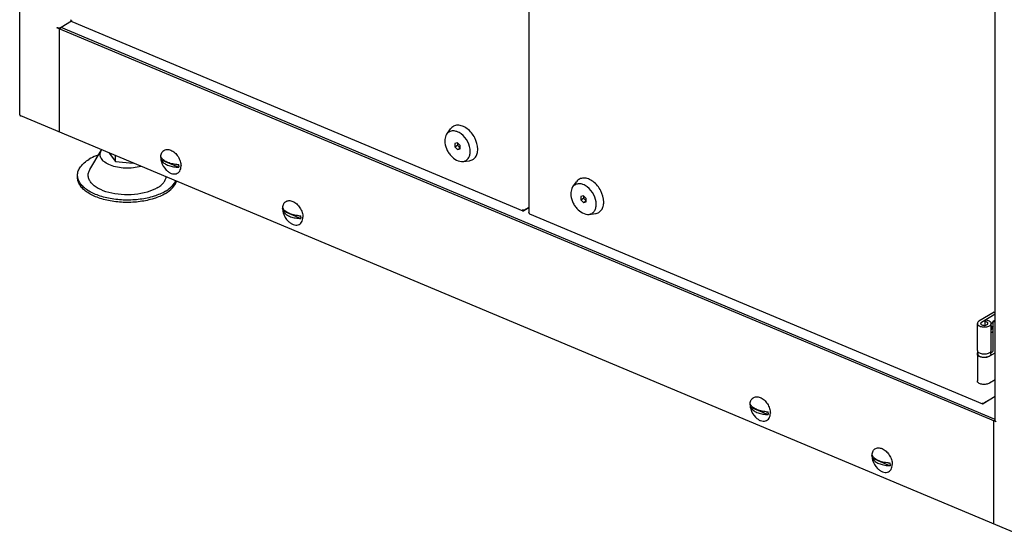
# Model space of a CAD drawing. Header units: millimetres. Extents: x 0 to 12585, y -1 to 8895.
# Tile 17 of 52: x 1090 to 1832, y 5245 to 5637. Entities that reach past the tile are written whole.
import ezdxf

# ---------------------------------------------------------------- set-up
doc = ezdxf.new("R2010")
doc.units = ezdxf.units.MM
doc.header["$LTSCALE"] = 693.825
doc.layers.get('0').update_dxf_attribs({"linetype": 'CONTINUOUS'})
for name, color, linetype in [('02___PRT_ALL_AXES', 7, 'CONTINUOUS'), ('7_ALL_FEATURES', 7, 'CONTINUOUS'), ('ALL_AXIS', 7, 'CONTINUOUS'), ('ALL_COSM_SKETCH', 7, 'CONTINUOUS')]:
    doc.layers.add(name, color=color, linetype=linetype)

msp = doc.modelspace()

# ---------------------------------------------------------------- linework, layer by layer
at = {"color": 3, "linetype": 'Continuous'}
for p, q in [((1090.0694, 5565.5925), (1090.0694, 7055.5026)), ((1825.472, 5334.9968), (1825.472, 6659.4794)), ((1473.7909, 6315.4068), (1473.7909, 5491.9875)), ((1129.1554, 5636.1294), (1121.2492, 5631.4183)), ((1129.4494, 5635.8318), (1469.4199, 5493.1972)), ((1826.2936, 5334.1158), (1118.0089, 5631.2765)), ((1119.7708, 5630.5373), (1119.7708, 5552.595)), ((1853.4116, 5244.7962), (1090.8909, 5564.7116)), ((1473.7909, 5495.5227), (1470.0389, 5493.287)), ((1473.7909, 5495.6637), (1471.2646, 5494.1584)), ((1474.5267, 5490.8809), (1815.8761, 5347.6679)), ((1824.8445, 5416.8211), (1813.2743, 5409.9267)), ((1812.046, 5387.8878), (1812.046, 5408.2394)), ((1822.546, 5387.8878), (1822.546, 5408.2394)), ((1812.046, 5385.2897), (1812.046, 5364.9381)), ((1825.1745, 5385.9005), (1821.3178, 5383.6024)), ((1825.472, 5365.7262), (1821.3178, 5363.2508)), ((1825.472, 5353.1766), (1816.3403, 5347.7352)), ((1825.472, 5353.2824), (1817.2596, 5348.3888)), ((1824.5317, 5256.9127), (1824.5317, 5334.855))]:
    msp.add_line(p, q, dxfattribs=at)
at = {"color": 7, "linetype": 'Continuous'}
for p, q in [((1119.7708, 5630.5373), (1121.2492, 5631.4183)), ((1825.472, 5335.9617), (1121.2492, 5631.4183)), ((1142.9497, 5524.2749), (1151.5666, 5538.5643)), ((1157.6138, 5536.718), (1162.2871, 5530.2981)), ((1162.2871, 5530.2981), (1162.2871, 5534.7573)), ((1162.2871, 5530.2981), (1175.7434, 5529.1117)), ((1196.685, 5531.6674), (1210.1008, 5526.0388)), ((1133.6938, 5518.2849), (1133.6938, 5520.0169)), ((1288.6103, 5493.1002), (1302.0262, 5487.4716)), ((1825.472, 5415.2504), (1815.1894, 5409.1232)), ((1818.064, 5410.8361), (1817.6983, 5409.5996)), ((1817.6983, 5409.5996), (1817.6983, 5406.8797)), ((1823.9022, 5410.0367), (1825.472, 5410.9721)), ((1823.9022, 5410.0367), (1825.472, 5409.3781)), ((1823.9022, 5387.953), (1823.9022, 5410.0367)), ((1823.2594, 5386.704), (1822.296, 5386.13)), ((1640.9908, 5345.259), (1654.4066, 5339.6304)), ((1824.5317, 5334.855), (1825.472, 5335.4153)), ((1732.9161, 5306.6918), (1746.3319, 5301.0632))]:
    msp.add_line(p, q, dxfattribs=at)
for centre, radius, start, end in [((1158.0522, 5534.6458), 7.5774, 144.0243852, 148.8613154), ((1205.9006, 5532.6995), 9.2732, 180.0737882, 186.3898338), ((1210.7686, 5554.4609), 28.4299, 264.665894, 268.6542012), ((1210.7748, 5556.5922), 28.5694, 265.6811365, 268.6482235), ((1200.8853, 5526.9986), 9.2732, 0.0737882, 6.3898338), ((1297.8259, 5494.1322), 9.2732, 180.0737882, 186.3898338), ((1302.6939, 5515.8936), 28.4299, 264.665894, 268.6542012), ((1302.7001, 5518.0249), 28.5694, 265.6811365, 268.6482235), ((1292.8106, 5488.4314), 9.2732, 0.0737882, 6.3898338), ((1650.2064, 5346.2911), 9.2732, 180.0737882, 186.3898338), ((1655.0743, 5368.0525), 28.4299, 264.665894, 268.6542012), ((1655.0806, 5370.1837), 28.5694, 265.6811365, 268.6482235), ((1645.191, 5340.5902), 9.2732, 0.0737882, 6.3898338), ((1742.1317, 5307.7238), 9.2732, 180.0737882, 186.3898338), ((1746.9997, 5329.4852), 28.4299, 264.665894, 268.6542012), ((1747.0059, 5331.6165), 28.5694, 265.6811365, 268.6482235), ((1737.1164, 5302.023), 9.2732, 0.0737882, 6.3898338)]:
    msp.add_arc(centre, radius, start, end, dxfattribs=at)
at = {"color": 3, "linetype": 'Continuous'}
for points, knots in [([(1129.04, 5636.6943), (1128.9564, 5636.7294), (1128.705, 5636.8513), (1128.4684, 5637.111), (1128.4684, 5637.3072)], [0, 0, 0, 0, 0.31587273, 1, 1, 1, 1]), ([(1129.04, 5636.6943), (1129.04, 5636.5062), (1129.0789, 5636.1662), (1129.3168, 5635.8874), (1129.4494, 5635.8318)], [0, 0, 0, 0, 0.56669117, 1, 1, 1, 1]), ([(1121.2492, 5631.4183), (1120.7872, 5631.143), (1119.6576, 5630.9212), (1118.5313, 5631.0573), (1118.0089, 5631.2765)], [0, 0, 0, 0, 0.48700069, 1, 1, 1, 1]), ([(1090.0694, 5565.5925), (1090.0694, 5565.4153), (1090.2905, 5565.0073), (1090.6686, 5564.8049), (1090.8909, 5564.7116)], [0, 0, 0, 0, 0.42359974, 1, 1, 1, 1]), ([(1469.0105, 5494.0598), (1469.3739, 5493.9073), (1470.1574, 5493.8126), (1470.9432, 5493.9669), (1471.2646, 5494.1584)], [0, 0, 0, 0, 0.51299927, 1, 1, 1, 1]), ([(1469.0105, 5494.0598), (1469.0105, 5493.8717), (1469.0494, 5493.5316), (1469.2873, 5493.2528), (1469.4199, 5493.1972)], [0, 0, 0, 0, 0.56669117, 1, 1, 1, 1]), ([(1469.4199, 5493.1972), (1469.4644, 5493.1785), (1469.6744, 5493.1249), (1469.8971, 5493.2025), (1470.0389, 5493.287)], [0, 0, 0, 0, 0.22611419, 1, 1, 1, 1]), ([(1474.2196, 5491.5279), (1474.1569, 5491.5542), (1473.9683, 5491.6456), (1473.7909, 5491.8404), (1473.7909, 5491.9875)], [0, 0, 0, 0, 0.31587565, 1, 1, 1, 1]), ([(1474.2196, 5491.5279), (1474.2196, 5491.4523), (1474.2342, 5491.2124), (1474.3701, 5490.9466), (1474.5267, 5490.881)], [0, 0, 0, 0, 0.30818891, 1, 1, 1, 1]), ([(1824.8445, 5416.8211), (1824.8972, 5416.8525), (1825.0899, 5416.9528), (1825.3187, 5416.9992), (1825.4736, 5416.9744)], [0, 0, 0, 0, 0.28111121, 1, 1, 1, 1]), ([(1813.2743, 5409.9267), (1812.929, 5409.7209), (1812.3399, 5409.2746), (1812.0461, 5408.5571), (1812.046, 5408.2398)], [0, 0, 0, 0, 0.55886697, 1, 1, 1, 1]), ([(1812.046, 5408.2398), (1812.046, 5407.8794), (1812.3179, 5407.2994), (1812.9433, 5406.7437), (1814.1575, 5406.0216), (1815.8576, 5405.6389), (1817.7998, 5405.5892), (1819.2709, 5405.7679), (1820.5807, 5406.1447), (1821.6287, 5406.6939), (1822.3498, 5407.3868), (1822.546, 5407.9744), (1822.546, 5408.2394)], [0, 0, 0, 0, 0.08544204, 0.13794394, 0.19836642, 0.41827389, 0.53993449, 0.65898034, 0.76801786, 0.86141543, 0.93717931, 1, 1, 1, 1]), ([(1822.546, 5408.2394), (1822.546, 5408.5635), (1822.2367, 5409.2978), (1821.2051, 5410.0652), (1819.7676, 5410.6158), (1818.658, 5410.7922), (1818.064, 5410.8361)], [0, 0, 0, 0, 0.17497076, 0.39797621, 0.67845422, 1, 1, 1, 1]), ([(1812.046, 5387.8882), (1812.046, 5387.6946), (1812.108, 5387.4284), (1812.2303, 5387.1957), (1812.2659, 5387.1362)], [0, 0, 0, 0, 0.73641489, 1, 1, 1, 1]), ([(1812.046, 5385.2893), (1812.046, 5385.483), (1812.108, 5385.7492), (1812.2304, 5385.982), (1812.266, 5386.0415)], [0, 0, 0, 0, 0.73640751, 1, 1, 1, 1]), ([(1821.3178, 5383.6024), (1820.5175, 5383.1255), (1819.055, 5382.735), (1817.0733, 5382.6274), (1815.5338, 5382.7756), (1814.1493, 5383.1394), (1813.0338, 5383.6922), (1812.2603, 5384.4008), (1812.0461, 5385.014), (1812.046, 5385.2893)], [0, 0, 0, 0, 0.26642611, 0.41801916, 0.56810317, 0.70654083, 0.82534276, 0.92126086, 1, 1, 1, 1]), ([(1812.2659, 5387.1362), (1812.4442, 5386.8377), (1813.0315, 5386.2817), (1814.698, 5385.4783), (1817.271, 5385.1146), (1819.8477, 5385.4663), (1821.5274, 5386.2602), (1822.1254, 5386.812), (1822.3102, 5387.1098)], [0, 0, 0, 0, 0.09443495, 0.21250523, 0.49888489, 0.78599099, 0.90481664, 1, 1, 1, 1]), ([(1822.3102, 5387.1098), (1822.3482, 5387.1712), (1822.4789, 5387.4107), (1822.546, 5387.687), (1822.546, 5387.8878)], [0, 0, 0, 0, 0.26445553, 1, 1, 1, 1]), ([(1825.4733, 5386.1779), (1825.4509, 5386.1486), (1825.3639, 5386.0438), (1825.2599, 5385.9514), (1825.1745, 5385.9005)], [0, 0, 0, 0, 0.27073349, 1, 1, 1, 1]), ([(1821.3178, 5363.2508), (1820.5175, 5362.7739), (1819.055, 5362.3834), (1817.0733, 5362.2758), (1815.5338, 5362.424), (1814.1493, 5362.7878), (1813.0338, 5363.3406), (1812.2603, 5364.0492), (1812.0461, 5364.6624), (1812.046, 5364.9377)], [0, 0, 0, 0, 0.26642611, 0.41801916, 0.56810317, 0.70654083, 0.82534276, 0.92126086, 1, 1, 1, 1]), ([(1815.569, 5348.3148), (1815.8416, 5348.2004), (1816.4292, 5348.1294), (1817.0185, 5348.2451), (1817.2596, 5348.3888)], [0, 0, 0, 0, 0.51299928, 1, 1, 1, 1]), ([(1815.569, 5348.3148), (1815.569, 5348.2392), (1815.5836, 5347.9993), (1815.7195, 5347.7336), (1815.8761, 5347.6679)], [0, 0, 0, 0, 0.30818891, 1, 1, 1, 1]), ([(1815.8761, 5347.6679), (1815.9094, 5347.6539), (1816.0669, 5347.6136), (1816.234, 5347.6718), (1816.3403, 5347.7352)], [0, 0, 0, 0, 0.22611475, 1, 1, 1, 1]), ([(1825.472, 5334.9968), (1825.472, 5334.8195), (1825.6931, 5334.4115), (1826.0712, 5334.2091), (1826.2936, 5334.1158)], [0, 0, 0, 0, 0.42359977, 1, 1, 1, 1])]:
    msp.add_open_spline(points, degree=3, knots=knots, dxfattribs=at)
at = {"color": 7, "linetype": 'Continuous'}
for points, knots in [([(1181.4169, 5526.7209), (1179.5655, 5526.1883), (1175.6602, 5525.4518), (1169.7002, 5525.2358), (1163.8614, 5525.8772), (1158.6385, 5527.3194), (1154.9572, 5529.1843), (1152.7661, 5531.0282), (1151.605, 5532.4552), (1150.8758, 5533.9726), (1150.6146, 5535.5482), (1150.8406, 5537.1252), (1151.2858, 5538.0987), (1151.5665, 5538.5642)], [0, 0, 0, 0, 0.15116734, 0.31014095, 0.46648714, 0.61019548, 0.73350785, 0.78648411, 0.8338896, 0.87680461, 0.91712254, 0.95734545, 1, 1, 1, 1]), ([(1133.6938, 5520.0167), (1133.6938, 5521.1185), (1134.1165, 5523.4298), (1135.9179, 5526.6565), (1138.7676, 5529.6226), (1141.1479, 5531.2831), (1142.4672, 5532.0692)], [0, 0, 0, 0, 0.21263883, 0.44305509, 0.70362018, 1, 1, 1, 1]), ([(1149.5833, 5535.3404), (1148.9335, 5535.1113), (1146.4885, 5534.1904), (1144.1199, 5533.054), (1142.4672, 5532.0692)], [0, 0, 0, 0, 0.2637002, 1, 1, 1, 1]), ([(1208.6233, 5528.1039), (1207.2366, 5528.2087), (1204.6074, 5528.6), (1201.0677, 5529.7628), (1198.3179, 5531.3798), (1197.0345, 5532.8846), (1196.685, 5533.6593)], [0, 0, 0, 0, 0.30545753, 0.58109389, 0.81333108, 1, 1, 1, 1]), ([(1196.685, 5531.6674), (1197.0233, 5530.9175), (1198.2474, 5529.4574), (1200.876, 5527.8647), (1204.2664, 5526.6966), (1206.7908, 5526.279), (1208.1256, 5526.1541)], [0, 0, 0, 0, 0.18751653, 0.41947465, 0.69441952, 1, 1, 1, 1]), ([(1193.7921, 5510.5358), (1191.4081, 5509.1152), (1185.7959, 5506.8873), (1176.5929, 5505.2381), (1166.7923, 5505.1548), (1157.4804, 5506.6516), (1150.5968, 5509.1951), (1146.2836, 5511.9825), (1143.9131, 5514.2167), (1142.3161, 5516.657), (1141.5805, 5519.2551), (1141.7809, 5521.8949), (1142.4893, 5523.5114), (1142.9498, 5524.2749)], [0, 0, 0, 0, 0.13101008, 0.28149553, 0.43947891, 0.59133914, 0.72478552, 0.78213132, 0.83277379, 0.87748291, 0.91818654, 0.95791011, 1, 1, 1, 1]), ([(1199.9205, 5507.9647), (1197.2384, 5506.3665), (1191.0024, 5503.7677), (1180.7169, 5501.5926), (1169.5904, 5501.003), (1158.604, 5502.0585), (1148.7238, 5504.659), (1141.7373, 5508.1033), (1137.5773, 5511.5436), (1135.38, 5514.2134), (1134.0101, 5517.0572), (1133.6938, 5519.0549), (1133.6938, 5520.0167)], [0, 0, 0, 0, 0.12469289, 0.26704418, 0.41825745, 0.56796391, 0.70604946, 0.82454787, 0.87533668, 0.92066206, 0.96158546, 1, 1, 1, 1]), ([(1199.9205, 5506.2326), (1197.2384, 5504.6345), (1191.0024, 5502.0356), (1180.7169, 5499.8606), (1169.5904, 5499.271), (1158.604, 5500.3264), (1148.7238, 5502.927), (1141.7373, 5506.3713), (1137.5773, 5509.8116), (1135.38, 5512.4814), (1134.0101, 5515.3251), (1133.6938, 5517.3228), (1133.6938, 5518.2846)], [0, 0, 0, 0, 0.12469289, 0.26704418, 0.41825745, 0.56796391, 0.70604946, 0.82454787, 0.87533668, 0.92066206, 0.96158546, 1, 1, 1, 1]), ([(1193.7921, 5510.5358), (1194.7051, 5511.0798), (1196.3728, 5512.2228), (1198.4459, 5514.2218), (1199.9025, 5516.3764), (1200.4405, 5517.9405), (1200.5771, 5518.7062)], [0, 0, 0, 0, 0.29186086, 0.55288391, 0.78640881, 1, 1, 1, 1]), ([(1199.9205, 5507.9647), (1200.8215, 5508.5016), (1203.8814, 5510.5334), (1206.5714, 5513.3324), (1207.6956, 5515.7197)], [0, 0, 0, 0, 0.28442438, 1, 1, 1, 1]), ([(1199.9205, 5506.2326), (1201.9149, 5507.421), (1205.3516, 5509.9701), (1207.7213, 5513.6603), (1208.2719, 5515.4802)], [0, 0, 0, 0, 0.54974918, 1, 1, 1, 1]), ([(1300.5487, 5489.5366), (1299.1619, 5489.6415), (1296.5327, 5490.0327), (1292.9931, 5491.1956), (1290.2433, 5492.8125), (1288.9599, 5494.3173), (1288.6103, 5495.092)], [0, 0, 0, 0, 0.30545753, 0.58109389, 0.81333108, 1, 1, 1, 1]), ([(1288.6103, 5493.1002), (1288.9487, 5492.3503), (1290.1727, 5490.8901), (1292.8013, 5489.2975), (1296.1918, 5488.1293), (1298.7161, 5487.7118), (1300.051, 5487.5868)], [0, 0, 0, 0, 0.18751653, 0.41947465, 0.69441952, 1, 1, 1, 1]), ([(1815.1894, 5409.1232), (1815.0085, 5409.0154), (1814.7, 5408.7816), (1814.5461, 5408.4058), (1814.546, 5408.2396)], [0, 0, 0, 0, 0.55886697, 1, 1, 1, 1]), ([(1814.546, 5408.2396), (1814.546, 5408.0508), (1814.7513, 5407.6192), (1815.5447, 5407.1091), (1816.5366, 5406.8746), (1817.5691, 5406.8545), (1818.7384, 5406.9811), (1820.046, 5407.5326), (1820.046, 5408.2394)], [0, 0, 0, 0, 0.08733492, 0.20215873, 0.42693802, 0.55129388, 0.67297707, 1, 1, 1, 1]), ([(1820.046, 5408.2394), (1820.046, 5408.4091), (1819.884, 5408.7938), (1819.3437, 5409.1958), (1818.5907, 5409.4842), (1818.0095, 5409.5766), (1817.6983, 5409.5996)], [0, 0, 0, 0, 0.17497076, 0.39797621, 0.67845422, 1, 1, 1, 1]), ([(1823.2594, 5386.704), (1823.4581, 5386.8224), (1823.7646, 5387.2273), (1823.9022, 5387.7035), (1823.9022, 5387.953)], [0, 0, 0, 0, 0.48108105, 1, 1, 1, 1]), ([(1652.9291, 5341.6955), (1651.5423, 5341.8003), (1648.9131, 5342.1916), (1645.3735, 5343.3544), (1642.6237, 5344.9713), (1641.3403, 5346.4762), (1640.9908, 5347.2509)], [0, 0, 0, 0, 0.30545753, 0.58109389, 0.81333108, 1, 1, 1, 1]), ([(1640.9908, 5345.259), (1641.3291, 5344.5091), (1642.5532, 5343.0489), (1645.1818, 5341.4563), (1648.5722, 5340.2882), (1651.0965, 5339.8706), (1652.4314, 5339.7457)], [0, 0, 0, 0, 0.18751653, 0.41947465, 0.69441952, 1, 1, 1, 1]), ([(1744.8544, 5303.1282), (1743.4677, 5303.2331), (1740.8385, 5303.6243), (1737.2989, 5304.7871), (1734.5491, 5306.4041), (1733.2656, 5307.9089), (1732.9161, 5308.6836)], [0, 0, 0, 0, 0.30545753, 0.58109389, 0.81333108, 1, 1, 1, 1]), ([(1732.9161, 5306.6918), (1733.2545, 5305.9419), (1734.4785, 5304.4817), (1737.1071, 5302.8891), (1740.4976, 5301.7209), (1743.0219, 5301.3034), (1744.3567, 5301.1784)], [0, 0, 0, 0, 0.18751653, 0.41947465, 0.69441952, 1, 1, 1, 1])]:
    msp.add_open_spline(points, degree=3, knots=knots, dxfattribs=at)
for points in [[(1196.6274, 5532.6875), (1196.6274, 5533.012), (1196.6457, 5533.3372), (1196.685, 5533.6593)], [(1210.1584, 5527.0106), (1210.1584, 5526.6861), (1210.1402, 5526.3609), (1210.1008, 5526.0388)], [(1288.5527, 5494.1203), (1288.5527, 5494.4448), (1288.571, 5494.7699), (1288.6103, 5495.092)], [(1302.0838, 5488.4433), (1302.0838, 5488.1188), (1302.0655, 5487.7937), (1302.0262, 5487.4716)], [(1640.9332, 5346.2791), (1640.9332, 5346.6036), (1640.9514, 5346.9288), (1640.9908, 5347.2509)], [(1654.4642, 5340.6022), (1654.4642, 5340.2777), (1654.446, 5339.9525), (1654.4066, 5339.6304)], [(1732.8585, 5307.7119), (1732.8585, 5308.0364), (1732.8768, 5308.3615), (1732.9161, 5308.6836)], [(1746.3895, 5302.0349), (1746.3895, 5301.7104), (1746.3713, 5301.3853), (1746.3319, 5301.0632)]]:
    msp.add_open_spline(points, degree=3, dxfattribs=at)
at = {"layer": '02___PRT_ALL_AXES', "color": 7, "linetype": 'Continuous'}
for p, q in [((1812.296, 5385.2897), (1812.296, 5387.1407)), ((1822.296, 5385.2897), (1822.296, 5387.112))]:
    msp.add_line(p, q, dxfattribs=at)
for centre, radius, start, end in [((1210.785, 5534.2538), 14.5, 196.2040303, 225.3754358), ((1302.7103, 5495.6866), 14.5, 196.2040303, 225.3754358), ((1826.5969, 5404.582), 5.3554, 138.1882719, 139.180439), ((1826.4504, 5404.7134), 5.1587, 136.6088443, 138.191609), ((1826.3591, 5404.799), 5.0336, 136.4809809, 136.6029364), ((1826.2988, 5404.8566), 4.9502, 135.4749694, 136.4834665), ((1822.0183, 5404.4977), 2.9834, 299.6776808, 300.7926496), ((1655.0908, 5347.8454), 14.5, 196.2040303, 225.3754358), ((1747.0161, 5309.2782), 14.5, 196.2040303, 225.3754358)]:
    msp.add_arc(centre, radius, start, end, dxfattribs=at)
for points, knots in [([(1196.3753, 5533.446), (1196.3753, 5534.4875), (1196.6689, 5536.4635), (1198.1609, 5538.4731), (1199.774, 5539.2848), (1201.6473, 5539.617), (1204.2832, 5539.0073), (1207.1691, 5537.0513), (1209.5986, 5534.1578), (1211.2442, 5530.7213), (1211.6962, 5528.2202), (1211.6962, 5527.0181)], [0, 0, 0, 0, 0.11900143, 0.22135695, 0.2709536, 0.32225029, 0.43600218, 0.56883412, 0.71487869, 0.86264581, 1, 1, 1, 1]), ([(1196.3753, 5533.446), (1196.3753, 5533.1836), (1196.4194, 5532.0901), (1196.629, 5531.0057), (1196.861, 5530.2075)], [0, 0, 0, 0, 0.23990207, 1, 1, 1, 1]), ([(1200.5993, 5523.9338), (1201.1612, 5523.3792), (1202.3369, 5522.4056), (1204.2716, 5521.3839), (1206.2153, 5520.9159), (1208.0561, 5521.0582), (1209.6504, 5521.8401), (1210.8424, 5523.1969), (1211.5557, 5524.9889), (1211.6962, 5526.321), (1211.6962, 5527.0181)], [0, 0, 0, 0, 0.15110261, 0.29008826, 0.41535287, 0.52881567, 0.6364198, 0.74657812, 0.86657054, 1, 1, 1, 1]), ([(1288.3006, 5494.8788), (1288.3006, 5495.9202), (1288.5942, 5497.8963), (1290.0862, 5499.9059), (1291.6993, 5500.7176), (1293.5727, 5501.0497), (1296.2085, 5500.4401), (1299.0945, 5498.484), (1301.5239, 5495.5905), (1303.1695, 5492.1541), (1303.6215, 5489.653), (1303.6215, 5488.4509)], [0, 0, 0, 0, 0.11900143, 0.22135695, 0.2709536, 0.32225029, 0.43600218, 0.56883412, 0.71487869, 0.86264581, 1, 1, 1, 1]), ([(1288.3006, 5494.8788), (1288.3006, 5494.6164), (1288.3447, 5493.5229), (1288.5544, 5492.4385), (1288.7863, 5491.6402)], [0, 0, 0, 0, 0.23990207, 1, 1, 1, 1]), ([(1292.5247, 5485.3666), (1293.0866, 5484.812), (1294.2623, 5483.8383), (1296.197, 5482.8166), (1298.1406, 5482.3487), (1299.9815, 5482.491), (1301.5757, 5483.2728), (1302.7677, 5484.6297), (1303.4811, 5486.4216), (1303.6215, 5487.7537), (1303.6215, 5488.4509)], [0, 0, 0, 0, 0.15110261, 0.29008826, 0.41535287, 0.52881567, 0.6364198, 0.74657812, 0.86657054, 1, 1, 1, 1]), ([(1823.5456, 5408.9496), (1823.4786, 5408.9097), (1823.1999, 5408.7287), (1822.9477, 5408.5088), (1822.7696, 5408.3277)], [0, 0, 0, 0, 0.23519979, 1, 1, 1, 1]), ([(1822.544, 5401.608), (1822.621, 5401.6106), (1822.9542, 5401.6475), (1823.272, 5401.7783), (1823.4955, 5401.9056)], [0, 0, 0, 0, 0.23041221, 1, 1, 1, 1]), ([(1812.296, 5385.2896), (1812.2961, 5385.0274), (1812.4999, 5384.4434), (1813.2365, 5383.7684), (1814.2988, 5383.2419), (1815.6175, 5382.8953), (1817.0837, 5382.7542), (1818.9711, 5382.8566), (1820.3641, 5383.2286), (1821.1263, 5383.6827)], [0, 0, 0, 0, 0.07873642, 0.17464969, 0.29344877, 0.43188492, 0.58197062, 0.73356686, 1, 1, 1, 1]), ([(1822.296, 5385.2898), (1822.296, 5384.9876), (1822.0164, 5384.3039), (1821.4552, 5383.8787), (1821.1263, 5383.6827)], [0, 0, 0, 0, 0.44113622, 1, 1, 1, 1]), ([(1640.681, 5347.0376), (1640.681, 5348.0791), (1640.9747, 5350.0551), (1642.4667, 5352.0647), (1644.0798, 5352.8764), (1645.9531, 5353.2086), (1648.5889, 5352.5989), (1651.4749, 5350.6428), (1653.9044, 5347.7494), (1655.55, 5344.3129), (1656.0019, 5341.8118), (1656.0019, 5340.6097)], [0, 0, 0, 0, 0.11900143, 0.22135695, 0.2709536, 0.32225029, 0.43600218, 0.56883412, 0.71487869, 0.86264581, 1, 1, 1, 1]), ([(1640.681, 5347.0376), (1640.681, 5346.7752), (1640.7252, 5345.6817), (1640.9348, 5344.5973), (1641.1668, 5343.7991)], [0, 0, 0, 0, 0.23990207, 1, 1, 1, 1]), ([(1644.9051, 5337.5254), (1645.467, 5336.9708), (1646.6427, 5335.9971), (1648.5774, 5334.9755), (1650.521, 5334.5075), (1652.3619, 5334.6498), (1653.9561, 5335.4317), (1655.1482, 5336.7885), (1655.8615, 5338.5804), (1656.0019, 5339.9126), (1656.0019, 5340.6097)], [0, 0, 0, 0, 0.15110261, 0.29008826, 0.41535287, 0.52881567, 0.6364198, 0.74657812, 0.86657054, 1, 1, 1, 1]), ([(1732.6064, 5308.4704), (1732.6064, 5309.5118), (1732.9, 5311.4879), (1734.392, 5313.4975), (1736.0051, 5314.3091), (1737.8784, 5314.6413), (1740.5143, 5314.0316), (1743.4002, 5312.0756), (1745.8297, 5309.1821), (1747.4753, 5305.7457), (1747.9273, 5303.2446), (1747.9273, 5302.0425)], [0, 0, 0, 0, 0.11900143, 0.22135695, 0.2709536, 0.32225029, 0.43600218, 0.56883412, 0.71487869, 0.86264581, 1, 1, 1, 1]), ([(1732.6064, 5308.4704), (1732.6064, 5308.208), (1732.6505, 5307.1145), (1732.8601, 5306.0301), (1733.0921, 5305.2318)], [0, 0, 0, 0, 0.23990207, 1, 1, 1, 1]), ([(1736.8305, 5298.9582), (1737.3923, 5298.4036), (1738.568, 5297.4299), (1740.5028, 5296.4082), (1742.4464, 5295.9403), (1744.2872, 5296.0826), (1745.8815, 5296.8644), (1747.0735, 5298.2213), (1747.7869, 5300.0132), (1747.9273, 5301.3453), (1747.9273, 5302.0425)], [0, 0, 0, 0, 0.15110261, 0.29008826, 0.41535287, 0.52881567, 0.6364198, 0.74657812, 0.86657054, 1, 1, 1, 1])]:
    msp.add_open_spline(points, degree=3, knots=knots, dxfattribs=at)
for points in [[(1823.9033, 5409.1295), (1823.7798, 5409.079), (1823.6603, 5409.018), (1823.5456, 5408.9496)], [(1823.5456, 5401.9348), (1823.67, 5402.0089), (1823.7893, 5402.092), (1823.9033, 5402.1812)]]:
    msp.add_open_spline(points, degree=3, dxfattribs=at)
at = {"layer": '7_ALL_FEATURES', "color": 7, "linetype": 'Continuous'}
for p, q in [((1412.0377, 5551.0428), (1414.8521, 5554.9568)), ((1420.1596, 5544.4011), (1418.2445, 5543.9546)), ((1418.2445, 5543.9546), (1418.2445, 5541.4546)), ((1418.2445, 5541.4546), (1420.1729, 5542.6037)), ((1418.2445, 5541.4546), (1420.1596, 5539.4011)), ((1422.0748, 5542.3477), (1420.1596, 5544.4011)), ((1420.1596, 5539.4011), (1422.0748, 5540.5423)), ((1420.1596, 5539.4011), (1422.0748, 5539.8477)), ((1420.1729, 5544.3869), (1420.1729, 5542.6037)), ((1420.1729, 5542.6037), (1422.0748, 5540.5644)), ((1422.0748, 5539.8477), (1422.0748, 5542.3477)), ((1424.334, 5530.4073), (1429.1157, 5531.0196)), ((1507.0273, 5511.1899), (1509.8416, 5515.1039)), ((1515.1492, 5504.5483), (1513.234, 5504.1018)), ((1513.234, 5504.1018), (1513.234, 5501.6018)), ((1513.234, 5501.6018), (1515.1624, 5502.7509)), ((1513.234, 5501.6018), (1515.1492, 5499.5483)), ((1517.0643, 5502.4948), (1515.1492, 5504.5483)), ((1515.1492, 5499.5483), (1517.0643, 5500.6895)), ((1515.1624, 5504.5341), (1515.1624, 5502.7509)), ((1515.1624, 5502.7509), (1517.0643, 5500.7116)), ((1517.0643, 5499.9948), (1517.0643, 5502.4948)), ((1515.1492, 5499.5483), (1517.0643, 5499.9948)), ((1519.3235, 5490.5544), (1524.1052, 5491.1668))]:
    msp.add_line(p, q, dxfattribs=at)
for points, knots in [([(1429.7352, 5537.8837), (1429.7352, 5540.4084), (1428.2235, 5545.5312), (1424.1408, 5550.5798), (1419.943, 5553.0019), (1416.8433, 5553.6579), (1413.9764, 5553.0302), (1412.5614, 5551.771), (1412.0379, 5551.043)], [0, 0, 0, 0, 0.27675273, 0.56212563, 0.68979547, 0.80178046, 0.9017051, 1, 1, 1, 1]), ([(1435.3811, 5539.6923), (1435.3811, 5542.621), (1433.6275, 5548.5636), (1428.8913, 5554.42), (1424.0218, 5557.2296), (1420.4261, 5557.9904), (1417.1004, 5557.2619), (1415.4592, 5555.8011), (1414.8519, 5554.9565)], [0, 0, 0, 0, 0.27675435, 0.56212736, 0.68979638, 0.80177998, 0.90170383, 1, 1, 1, 1]), ([(1412.0379, 5551.043), (1411.7966, 5550.7074), (1410.8924, 5549.1483), (1410.5841, 5547.2978), (1410.5841, 5545.9186)], [0, 0, 0, 0, 0.23059849, 1, 1, 1, 1]), ([(1410.5841, 5545.9186), (1410.5841, 5543.9627), (1411.2807, 5540.9477), (1413.1408, 5537.3266), (1416.3535, 5532.9319), (1420.9362, 5529.9723), (1424.3336, 5530.4072)], [0, 0, 0, 0, 0.2617681, 0.4019372, 0.54158553, 1, 1, 1, 1]), ([(1424.3336, 5530.4072), (1425.1082, 5530.5064), (1426.6437, 5531.0092), (1428.4477, 5532.7121), (1429.5269, 5535.1155), (1429.7352, 5536.9307), (1429.7352, 5537.8837)], [0, 0, 0, 0, 0.23218728, 0.46430725, 0.71663748, 1, 1, 1, 1]), ([(1429.1161, 5531.0196), (1430.0145, 5531.1347), (1431.7956, 5531.7182), (1433.8879, 5533.6936), (1435.1395, 5536.4814), (1435.3811, 5538.5869), (1435.3811, 5539.6923)], [0, 0, 0, 0, 0.23218351, 0.46430486, 0.71663795, 1, 1, 1, 1]), ([(1530.3706, 5499.8394), (1530.3706, 5502.7682), (1528.6171, 5508.7108), (1523.8808, 5514.5671), (1519.0113, 5517.3768), (1515.4156, 5518.1375), (1512.0899, 5517.4091), (1510.4487, 5515.9483), (1509.8414, 5515.1037)], [0, 0, 0, 0, 0.27675435, 0.56212736, 0.68979638, 0.80177998, 0.90170383, 1, 1, 1, 1]), ([(1507.0274, 5511.1902), (1506.7861, 5510.8545), (1505.8819, 5509.2955), (1505.5736, 5507.445), (1505.5736, 5506.0657)], [0, 0, 0, 0, 0.23059849, 1, 1, 1, 1]), ([(1524.7247, 5498.0309), (1524.7247, 5500.5556), (1523.2131, 5505.6784), (1519.1303, 5510.727), (1514.9325, 5513.1491), (1511.8328, 5513.8051), (1508.9659, 5513.1774), (1507.5509, 5511.9182), (1507.0274, 5511.1902)], [0, 0, 0, 0, 0.27675273, 0.56212563, 0.68979547, 0.80178046, 0.9017051, 1, 1, 1, 1]), ([(1505.5736, 5506.0657), (1505.5736, 5504.1099), (1506.2702, 5501.0948), (1508.1303, 5497.4738), (1511.343, 5493.079), (1515.9257, 5490.1194), (1519.3231, 5490.5544)], [0, 0, 0, 0, 0.2617681, 0.4019372, 0.54158553, 1, 1, 1, 1]), ([(1519.3231, 5490.5544), (1520.0977, 5490.6535), (1521.6332, 5491.1563), (1523.4372, 5492.8593), (1524.5164, 5495.2627), (1524.7247, 5497.0779), (1524.7247, 5498.0309)], [0, 0, 0, 0, 0.23218728, 0.46430725, 0.71663748, 1, 1, 1, 1]), ([(1524.1056, 5491.1668), (1525.004, 5491.2819), (1526.7851, 5491.8653), (1528.8774, 5493.8408), (1530.129, 5496.6286), (1530.3706, 5498.734), (1530.3706, 5499.8394)], [0, 0, 0, 0, 0.23218351, 0.46430486, 0.71663795, 1, 1, 1, 1])]:
    msp.add_open_spline(points, degree=3, knots=knots, dxfattribs=at)
at = {"layer": 'ALL_AXIS', "color": 7, "linetype": 'Continuous'}
for centre, radius, start, end in [((1826.6482, 5404.6047), 5.4715, 137.7733462, 138.4348193), ((1825.1934, 5406.3147), 3.2186, 120.7942097, 122.0613813)]:
    msp.add_arc(centre, radius, start, end, dxfattribs=at)
for points, knots in [([(1822.5966, 5408.2819), (1822.6663, 5408.3586), (1822.9368, 5408.64), (1823.2419, 5408.8902), (1823.4849, 5409.0424)], [0, 0, 0, 0, 0.26560799, 1, 1, 1, 1]), ([(1823.5456, 5401.8049), (1823.4626, 5401.7555), (1823.1511, 5401.5884), (1822.8013, 5401.4826), (1822.5444, 5401.4677)], [0, 0, 0, 0, 0.27308639, 1, 1, 1, 1])]:
    msp.add_open_spline(points, degree=3, knots=knots, dxfattribs=at)
for points in [[(1823.9023, 5409.2602), (1823.7793, 5409.209), (1823.6601, 5409.1478), (1823.5456, 5409.0795)], [(1823.5456, 5401.8049), (1823.6694, 5401.8787), (1823.7884, 5401.961), (1823.9023, 5402.0493)]]:
    msp.add_open_spline(points, degree=3, dxfattribs=at)
at = {"layer": 'ALL_COSM_SKETCH', "color": 7, "linetype": 'Continuous'}
for p, q in [((1823.9022, 5405.1743), (1822.546, 5406.1934)), ((1823.9022, 5406.135), (1822.546, 5403.4998))]:
    msp.add_line(p, q, dxfattribs=at)

doc.saveas('drawing.dxf')
